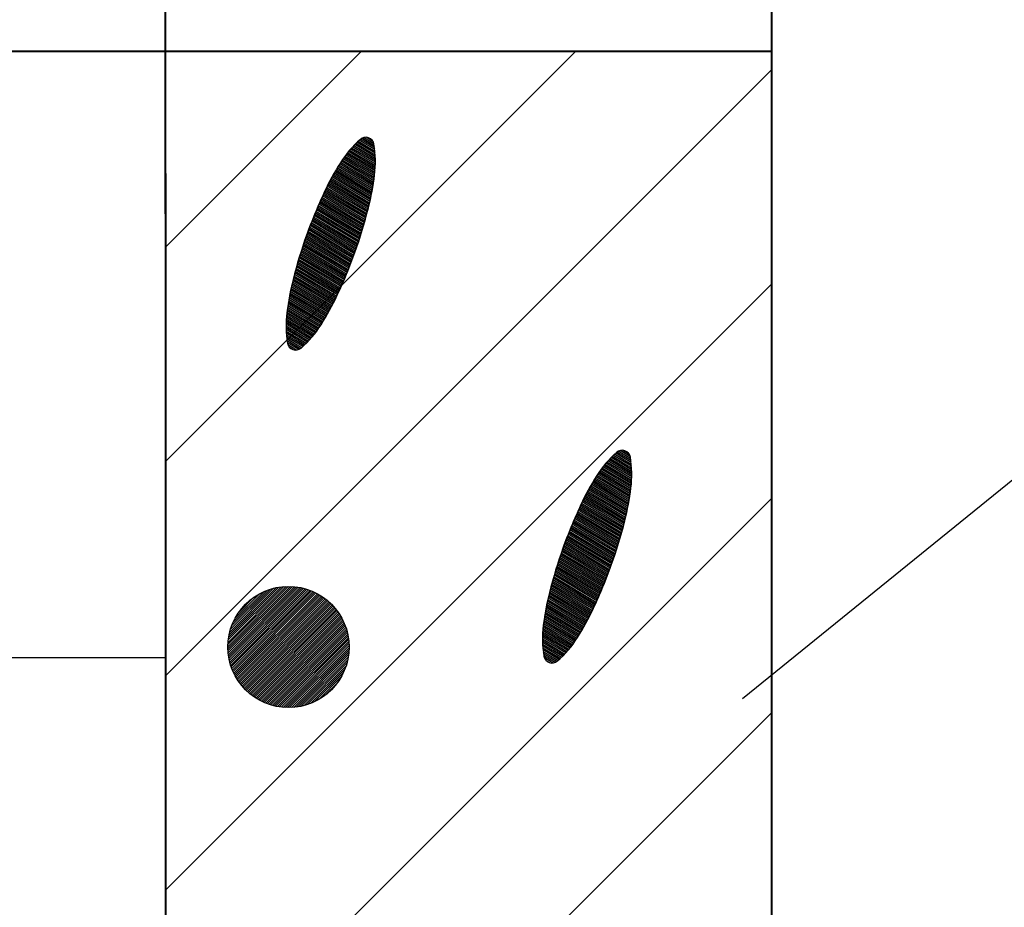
# Model space of a CAD drawing. Header units: millimetres. Extents: x -3143211 to -2549809, y 1060331 to 1341741.
# Tile 52 of 131: x -3026996 to -3025826, y 1101354 to 1102409. Entities that reach past the tile are written whole.
import ezdxf

# ---------------------------------------------------------------- set-up
doc = ezdxf.new("R2010")
doc.units = ezdxf.units.MM
doc.linetypes.add('DASHED', pattern=[19.05, 12.7, -6.35])
for name, color, linetype in [('7', 2, 'Continuous'), ('8', 2, 'Continuous'), ('PUMP', 1, 'Continuous')]:
    doc.layers.add(name, color=color, linetype=linetype)

msp = doc.modelspace()

# ---------------------------------------------------------------- linework, layer by layer
at = {"lineweight": 40}
for p, q in [((-3026102.40657, 1099779.09826), (-3026102.40657, 1104545.53908)), ((-3026822.40657, 1102178.14033), (-3026822.40657, 1103279.96131)), ((-3028118.40657, 1102371.09826), (-3026102.40657, 1102371.09826)), ((-3026822.40657, 1102225.9516), (-3026822.40657, 1099779.09826))]:
    msp.add_line(p, q, dxfattribs=at)
at = {"color": 188}
for p, q in [((-3026822.40657, 1102138.43155), (-3026589.73987, 1102371.09826)), ((-3026822.40657, 1101883.87311), (-3026335.18142, 1102371.09826)), ((-3026822.40657, 1101629.31467), (-3026102.40657, 1102349.31467)), ((-3026573.19967, 1102243.45536), (-3026598.88787, 1102258.85836)), ((-3026573.27677, 1102245.60038), (-3026597.60127, 1102260.18568)), ((-3026573.39041, 1102247.7673), (-3026596.29159, 1102261.49916)), ((-3026573.54183, 1102249.95688), (-3026594.95859, 1102262.79866)), ((-3026573.73238, 1102252.16992), (-3026593.602, 1102264.08402)), ((-3026573.96352, 1102254.4073), (-3026592.22153, 1102265.35506)), ((-3026574.23685, 1102256.66998), (-3026590.81491, 1102266.61041)), ((-3026574.55412, 1102258.95901), (-3026589.18181, 1102267.72996)), ((-3026574.93664, 1102261.28715), (-3026587.09142, 1102268.57532)), ((-3026576.00737, 1102264.02796), (-3026584.16937, 1102268.92201)), ((-3026573.77657, 1102227.011), (-3026608.37368, 1102247.7559)), ((-3026573.59641, 1102229.00176), (-3026607.26489, 1102249.18984)), ((-3026573.44562, 1102231.01013), (-3026606.13439, 1102250.61076)), ((-3026573.32487, 1102233.03651), (-3026604.98206, 1102252.01859)), ((-3026573.23491, 1102235.08135), (-3026603.80778, 1102253.41326)), ((-3026573.17653, 1102237.14513), (-3026602.61139, 1102254.79468)), ((-3026573.15057, 1102239.22835), (-3026601.39273, 1102256.16274)), ((-3026573.15796, 1102241.33157), (-3026600.15162, 1102257.51734)), ((-3026575.87759, 1102211.48052), (-3026616.49502, 1102235.83529)), ((-3026575.57256, 1102213.3964), (-3026615.53991, 1102237.36137)), ((-3026575.27889, 1102215.3191), (-3026614.5757, 1102238.88201)), ((-3026574.99667, 1102217.24866), (-3026613.59535, 1102240.39296)), ((-3026574.72598, 1102219.18514), (-3026612.59374, 1102241.89117)), ((-3026574.46694, 1102221.1286), (-3026611.57083, 1102243.3766)), ((-3026574.21962, 1102223.07909), (-3026610.52657, 1102244.84923)), ((-3026573.98545, 1102225.03746), (-3026609.46088, 1102246.30901)), ((-3026578.71703, 1102196.39281), (-3026623.81041, 1102223.43142)), ((-3026578.32401, 1102198.25593), (-3026622.92764, 1102225.00088)), ((-3026577.94173, 1102200.1255), (-3026622.03582, 1102226.56492)), ((-3026577.57025, 1102202.00154), (-3026621.13496, 1102228.12353)), ((-3026577.20966, 1102203.88411), (-3026620.22505, 1102229.67673)), ((-3026576.86002, 1102205.77324), (-3026619.30611, 1102231.2245)), ((-3026576.5214, 1102207.66899), (-3026618.37812, 1102232.76685)), ((-3026576.1939, 1102209.5714), (-3026617.44109, 1102234.30378)), ((-3026581.76169, 1102183.52693), (-3026629.73596, 1102212.29296)), ((-3026581.29689, 1102185.34702), (-3026628.91671, 1102213.90051)), ((-3026580.84083, 1102187.17234), (-3026628.08835, 1102215.5026)), ((-3026580.39513, 1102189.00388), (-3026627.25091, 1102217.09924)), ((-3026579.95983, 1102190.84165), (-3026626.40439, 1102218.69044)), ((-3026579.53501, 1102192.68571), (-3026625.54879, 1102220.2762)), ((-3026579.12072, 1102194.53608), (-3026624.68413, 1102221.85652)), ((-3026585.16594, 1102170.87667), (-3026635.22154, 1102200.89069)), ((-3026584.66365, 1102172.67428), (-3026634.46092, 1102202.5334)), ((-3026584.16666, 1102174.47506), (-3026633.69532, 1102204.17312)), ((-3026583.67499, 1102176.27903), (-3026632.92175, 1102205.80806)), ((-3026583.18864, 1102178.08619), (-3026632.13901, 1102207.43751)), ((-3026582.70763, 1102179.89656), (-3026631.34713, 1102209.06147)), ((-3026582.23198, 1102181.71014), (-3026630.5461, 1102210.67995)), ((-3026588.82913, 1102158.38168), (-3026640.41038, 1102189.3105)), ((-3026588.29014, 1102160.15727), (-3026639.68367, 1102190.97354)), ((-3026587.75635, 1102161.93599), (-3026638.95211, 1102192.63367)), ((-3026587.22778, 1102163.71784), (-3026638.21568, 1102194.29088)), ((-3026586.70444, 1102165.50282), (-3026637.47441, 1102195.94519)), ((-3026586.18634, 1102167.29095), (-3026636.72829, 1102197.59659)), ((-3026585.6735, 1102169.08223), (-3026635.97733, 1102199.24509)), ((-3026592.74682, 1102146.03928), (-3026645.3607, 1102177.58729)), ((-3026592.17173, 1102147.79323), (-3026644.6682, 1102179.27083)), ((-3026591.60175, 1102149.55025), (-3026643.97079, 1102180.95144)), ((-3026591.03692, 1102151.31035), (-3026643.26848, 1102182.62911)), ((-3026590.47722, 1102153.07354), (-3026642.56128, 1102184.30385)), ((-3026589.92269, 1102154.83982), (-3026641.84919, 1102185.97566)), ((-3026589.37332, 1102156.60919), (-3026641.13222, 1102187.64454)), ((-3026596.91503, 1102133.8471), (-3026650.07029, 1102165.71972)), ((-3026596.30437, 1102135.57973), (-3026649.41233, 1102167.42398)), ((-3026595.69876, 1102137.31538), (-3026648.74941, 1102169.12527)), ((-3026595.09821, 1102139.05407), (-3026648.08153, 1102170.82359)), ((-3026594.50274, 1102140.7958), (-3026647.40872, 1102172.51895)), ((-3026593.91234, 1102142.54057), (-3026646.73097, 1102174.21135)), ((-3026593.32703, 1102144.2884), (-3026646.0483, 1102175.90079)), ((-3026601.33023, 1102121.80302), (-3026654.53655, 1102153.70626)), ((-3026600.68449, 1102123.51461), (-3026653.91352, 1102155.43147)), ((-3026600.04373, 1102125.22919), (-3026653.28548, 1102157.15367)), ((-3026599.40796, 1102126.94676), (-3026652.65242, 1102158.87286)), ((-3026598.7772, 1102128.66733), (-3026652.01437, 1102160.58906)), ((-3026598.15145, 1102130.39091), (-3026651.37132, 1102162.30227)), ((-3026597.53072, 1102132.1175), (-3026650.72329, 1102164.01249)), ((-3026605.98936, 1102109.9052), (-3026658.75649, 1102141.5451)), ((-3026605.30894, 1102111.596), (-3026658.16885, 1102143.29152)), ((-3026604.63345, 1102113.28976), (-3026657.57612, 1102145.0349)), ((-3026603.9629, 1102114.98647), (-3026656.97832, 1102146.77524)), ((-3026603.2973, 1102116.68615), (-3026656.37545, 1102148.51253)), ((-3026602.63665, 1102118.3888), (-3026655.76753, 1102150.2468)), ((-3026601.98096, 1102120.09442), (-3026655.15456, 1102151.97804)), ((-3026610.175, 1102099.82226), (-3026662.17494, 1102131.00214)), ((-3026609.46515, 1102101.49541), (-3026661.61804, 1102132.767)), ((-3026608.76019, 1102103.17149), (-3026661.05599, 1102134.52877)), ((-3026608.06012, 1102104.85051), (-3026660.4888, 1102136.28746)), ((-3026607.36496, 1102106.53246), (-3026659.91648, 1102138.04307)), ((-3026606.6747, 1102108.21736), (-3026659.33904, 1102139.79561)), ((-3026615.2803, 1102088.19198), (-3026665.928, 1102118.56102)), ((-3026614.5364, 1102089.84471), (-3026665.40749, 1102120.34771)), ((-3026613.79735, 1102091.50035), (-3026664.88176, 1102122.13125)), ((-3026613.06315, 1102093.1589), (-3026664.35079, 1102123.91167)), ((-3026612.33381, 1102094.82036), (-3026663.81462, 1102125.68895)), ((-3026611.60933, 1102096.48474), (-3026663.27324, 1102127.46312)), ((-3026610.88973, 1102098.15204), (-3026662.72668, 1102129.23418)), ((-3026619.85226, 1102078.34068), (-3026668.94026, 1102107.77451)), ((-3026619.07373, 1102079.97264), (-3026668.45147, 1102109.58021)), ((-3026618.30427, 1102081.61005), (-3026667.95736, 1102111.38272)), ((-3026617.54103, 1102083.25119), (-3026667.45794, 1102113.18205)), ((-3026616.78262, 1102084.89522), (-3026666.95323, 1102114.9782)), ((-3026616.02905, 1102086.54215), (-3026666.44325, 1102116.77119)), ((-3026822.40657, 1101374.75623), (-3026102.40657, 1102094.75623)), ((-3026625.55767, 1102067.07022), (-3026672.1931, 1102095.03346)), ((-3026624.71531, 1102068.66391), (-3026671.75302, 1102096.86837)), ((-3026623.88203, 1102070.26305), (-3026671.30256, 1102098.69705)), ((-3026623.05784, 1102071.86765), (-3026670.84194, 1102100.51964)), ((-3026622.24276, 1102073.4777), (-3026670.37457, 1102102.33819)), ((-3026621.4368, 1102075.09321), (-3026669.90183, 1102104.15351)), ((-3026620.63996, 1102076.7142), (-3026669.42372, 1102105.96561)), ((-3026630.8022, 1102057.6222), (-3026674.61197, 1102083.89114)), ((-3026629.90548, 1102059.1833), (-3026674.23553, 1102085.76421)), ((-3026629.0178, 1102060.74983), (-3026673.84832, 1102087.63082)), ((-3026628.13918, 1102062.32178), (-3026673.45041, 1102089.491)), ((-3026627.26961, 1102063.89916), (-3026673.04185, 1102091.34482)), ((-3026626.40911, 1102065.48197), (-3026672.62273, 1102093.19229)), ((-3026636.37239, 1102048.36945), (-3026676.64017, 1102072.51457)), ((-3026635.42142, 1102049.89803), (-3026676.32996, 1102074.42734)), ((-3026634.47949, 1102051.43202), (-3026676.00851, 1102076.33338)), ((-3026633.54661, 1102052.97143), (-3026675.67591, 1102078.23274)), ((-3026632.62276, 1102054.51627), (-3026675.33223, 1102080.12545)), ((-3026631.70796, 1102056.06652), (-3026674.97756, 1102082.01157)), ((-3026642.39921, 1102039.39051), (-3026678.26053, 1102060.89345)), ((-3026641.34334, 1102040.85618), (-3026678.01961, 1102062.84778)), ((-3026640.30887, 1102042.33468), (-3026677.76691, 1102064.79504)), ((-3026639.29573, 1102043.82597), (-3026677.50252, 1102066.73529)), ((-3026638.30387, 1102045.33002), (-3026677.22654, 1102068.66859)), ((-3026637.3324, 1102046.84631), (-3026676.93906, 1102070.595)), ((-3026649.18871, 1102030.86888), (-3026679.1518, 1102048.83516)), ((-3026648.00247, 1102032.25637), (-3026679.07885, 1102050.8902)), ((-3026646.83827, 1102033.65709), (-3026678.97468, 1102052.92652)), ((-3026645.69596, 1102035.07093), (-3026678.84008, 1102054.9446)), ((-3026644.57542, 1102036.49782), (-3026678.67574, 1102056.94484)), ((-3026643.47654, 1102037.9377), (-3026678.48235, 1102058.92766)), ((-3026651.62794, 1102028.1339), (-3026679.20074, 1102044.66693)), ((-3026650.39714, 1102029.49468), (-3026679.19273, 1102046.76091)), ((-3026652.88129, 1102026.78664), (-3026679.17488, 1102042.55264)), ((-3026654.15739, 1102025.45302), (-3026679.11414, 1102040.41743)), ((-3026655.45646, 1102024.13318), (-3026679.01739, 1102038.26063)), ((-3026656.77875, 1102022.82726), (-3026678.88344, 1102036.08153)), ((-3026658.1245, 1102021.5354), (-3026678.711, 1102033.87935)), ((-3026659.49398, 1102020.25778), (-3026678.49865, 1102031.65324)), ((-3026660.88751, 1102018.99457), (-3026678.24486, 1102029.40228)), ((-3026662.37375, 1102017.78696), (-3026677.94795, 1102027.12546)), ((-3026664.2319, 1102016.80234), (-3026677.60609, 1102024.82169)), ((-3026666.68687, 1102016.17559), (-3026676.99022, 1102022.35362)), ((-3026670.84649, 1102016.57097), (-3026674.6819, 1102018.87074)), ((-3026270.03263, 1101887.21783), (-3026284.66031, 1101895.98879)), ((-3026270.41515, 1101889.54598), (-3026282.56992, 1101896.83415)), ((-3026271.48588, 1101892.28679), (-3026279.64788, 1101897.18084)), ((-3026268.62908, 1101867.48718), (-3026296.87124, 1101884.42156)), ((-3026268.63646, 1101869.59039), (-3026295.63013, 1101885.77616)), ((-3026268.67818, 1101871.71419), (-3026294.36638, 1101887.11718)), ((-3026268.75528, 1101873.8592), (-3026293.07978, 1101888.4445)), ((-3026268.86892, 1101876.02613), (-3026291.7701, 1101889.75799)), ((-3026269.02034, 1101878.2157), (-3026290.43709, 1101891.05749)), ((-3026269.21088, 1101880.42874), (-3026289.0805, 1101892.34284)), ((-3026269.44203, 1101882.66612), (-3026287.70004, 1101893.61388)), ((-3026269.71536, 1101884.9288), (-3026286.29342, 1101894.86924)), ((-3026269.69813, 1101851.33792), (-3026306.00507, 1101873.10805)), ((-3026269.46396, 1101853.29629), (-3026304.93938, 1101874.56784)), ((-3026269.25508, 1101855.26982), (-3026303.85219, 1101876.01472)), ((-3026269.07492, 1101857.26058), (-3026302.74339, 1101877.44866)), ((-3026268.92412, 1101859.26895), (-3026301.61289, 1101878.86958)), ((-3026268.80338, 1101861.29533), (-3026300.46057, 1101880.27742)), ((-3026268.71342, 1101863.34018), (-3026299.28629, 1101881.67209)), ((-3026268.65503, 1101865.40395), (-3026298.0899, 1101883.0535)), ((-3026271.99991, 1101835.92781), (-3026313.85663, 1101861.02567)), ((-3026271.67241, 1101837.83022), (-3026312.9196, 1101862.5626)), ((-3026271.3561, 1101839.73935), (-3026311.97353, 1101864.09411)), ((-3026271.05107, 1101841.65523), (-3026311.01842, 1101865.6202)), ((-3026270.7574, 1101843.57792), (-3026310.05421, 1101867.14083)), ((-3026270.47517, 1101845.50748), (-3026309.07386, 1101868.65178)), ((-3026270.20449, 1101847.44397), (-3026308.07225, 1101870.14999)), ((-3026269.94545, 1101849.38742), (-3026307.04934, 1101871.63543)), ((-3026274.59923, 1101822.7949), (-3026320.16264, 1101850.11535)), ((-3026274.19554, 1101824.65163), (-3026319.28892, 1101851.69024)), ((-3026273.80252, 1101826.51476), (-3026318.40615, 1101853.2597)), ((-3026273.42024, 1101828.38432), (-3026317.51433, 1101854.82374)), ((-3026273.04876, 1101830.26036), (-3026316.61347, 1101856.38236)), ((-3026272.68817, 1101832.14293), (-3026315.70356, 1101857.93555)), ((-3026272.33852, 1101834.03206), (-3026314.78461, 1101859.48332)), ((-3026822.40657, 1101120.19779), (-3026102.40657, 1101840.19779)), ((-3026278.18614, 1101808.15538), (-3026326.82563, 1101837.32029)), ((-3026277.71048, 1101809.96896), (-3026326.02461, 1101838.93877)), ((-3026277.2402, 1101811.78576), (-3026325.21447, 1101840.55178)), ((-3026276.7754, 1101813.60584), (-3026324.39521, 1101842.15933)), ((-3026276.31934, 1101815.43117), (-3026323.56686, 1101843.76143)), ((-3026275.87363, 1101817.2627), (-3026322.72942, 1101845.35807)), ((-3026275.43834, 1101819.10048), (-3026321.88289, 1101846.94927)), ((-3026275.01351, 1101820.94453), (-3026321.0273, 1101848.53502)), ((-3026281.66485, 1101795.54977), (-3026332.2068, 1101825.85541)), ((-3026281.15201, 1101797.34105), (-3026331.45584, 1101827.50391)), ((-3026280.64444, 1101799.13549), (-3026330.70005, 1101829.14952)), ((-3026280.14216, 1101800.9331), (-3026329.93942, 1101830.79222)), ((-3026279.64517, 1101802.73389), (-3026329.17383, 1101832.43195)), ((-3026279.15349, 1101804.53785), (-3026328.40026, 1101834.06689)), ((-3026278.66715, 1101806.34502), (-3026327.61752, 1101835.69633)), ((-3026285.4012, 1101783.09864), (-3026337.3277, 1101814.23448)), ((-3026284.85183, 1101784.86802), (-3026336.61073, 1101815.90336)), ((-3026284.30764, 1101786.6405), (-3026335.88889, 1101817.56932)), ((-3026283.76865, 1101788.4161), (-3026335.16218, 1101819.23236)), ((-3026283.23486, 1101790.19482), (-3026334.43061, 1101820.89249)), ((-3026282.70629, 1101791.97666), (-3026333.69419, 1101822.54971)), ((-3026282.18295, 1101793.76165), (-3026332.95292, 1101824.20401)), ((-3026289.39084, 1101770.7994), (-3026342.20948, 1101802.47017)), ((-3026288.80554, 1101772.54722), (-3026341.52681, 1101804.15961)), ((-3026288.22533, 1101774.29811), (-3026340.83921, 1101805.84611)), ((-3026287.65023, 1101776.05206), (-3026340.14671, 1101807.52966)), ((-3026287.08026, 1101777.80908), (-3026339.44929, 1101809.21027)), ((-3026286.51542, 1101779.56918), (-3026338.74699, 1101810.88794)), ((-3026285.95573, 1101781.33236), (-3026338.03978, 1101812.56267)), ((-3026293.62996, 1101758.64973), (-3026346.84983, 1101790.56109)), ((-3026293.00923, 1101760.37632), (-3026346.2018, 1101792.27131)), ((-3026292.39353, 1101762.10592), (-3026345.5488, 1101793.97855)), ((-3026291.78288, 1101763.83855), (-3026344.89084, 1101795.68281)), ((-3026291.17727, 1101765.5742), (-3026344.22791, 1101797.3841)), ((-3026290.57672, 1101767.31289), (-3026343.56004, 1101799.08242)), ((-3026289.98124, 1101769.05462), (-3026342.88723, 1101800.77777)), ((-3026297.45946, 1101748.35324), (-3026350.63307, 1101780.23686)), ((-3026296.80874, 1101750.06185), (-3026350.01506, 1101781.96508)), ((-3026296.163, 1101751.77344), (-3026349.39203, 1101783.69029)), ((-3026295.52224, 1101753.48801), (-3026348.76398, 1101785.41249)), ((-3026294.88647, 1101755.20558), (-3026348.13093, 1101787.13169)), ((-3026294.25571, 1101756.92616), (-3026347.49287, 1101788.84789)), ((-3026302.15321, 1101736.47618), (-3026354.81754, 1101768.05444)), ((-3026301.46787, 1101738.16403), (-3026354.235, 1101769.80392)), ((-3026300.78745, 1101739.85483), (-3026353.64736, 1101771.55035)), ((-3026300.11196, 1101741.54858), (-3026353.05463, 1101773.29373)), ((-3026299.44141, 1101743.24529), (-3026352.45683, 1101775.03406)), ((-3026298.77581, 1101744.94497), (-3026351.85396, 1101776.77136)), ((-3026298.11516, 1101746.64762), (-3026351.24604, 1101778.50562)), ((-3026307.08784, 1101724.74356), (-3026358.75175, 1101755.72195)), ((-3026306.36823, 1101726.41086), (-3026358.20519, 1101757.49301)), ((-3026305.6535, 1101728.08108), (-3026357.65345, 1101759.26096)), ((-3026304.94365, 1101729.75423), (-3026357.09655, 1101761.02582)), ((-3026304.23869, 1101731.43031), (-3026356.5345, 1101762.78759)), ((-3026303.53863, 1101733.10933), (-3026355.9673, 1101764.54628)), ((-3026302.84346, 1101734.79128), (-3026355.39498, 1101766.30189)), ((-3026311.50755, 1101714.80097), (-3026361.92175, 1101745.03001)), ((-3026310.75881, 1101716.4508), (-3026361.4065, 1101746.81985)), ((-3026310.01491, 1101718.10353), (-3026360.886, 1101748.60653)), ((-3026309.27586, 1101719.75917), (-3026360.36026, 1101750.39008)), ((-3026308.54166, 1101721.41772), (-3026359.8293, 1101752.17049)), ((-3026307.81232, 1101723.07918), (-3026359.29312, 1101753.94778)), ((-3026748.38898, 1101663.66593), (-3026676.60605, 1101735.44885)), ((-3026748.35279, 1101661.15653), (-3026674.09665, 1101735.41267)), ((-3026748.33417, 1101666.26632), (-3026679.20644, 1101735.39404)), ((-3026748.23443, 1101658.7293), (-3026671.66943, 1101735.29431)), ((-3026748.17743, 1101668.96864), (-3026681.90877, 1101735.23731)), ((-3026748.04113, 1101656.37702), (-3026669.31714, 1101735.10101)), ((-3026747.90493, 1101671.78672), (-3026684.72685, 1101734.96481)), ((-3026747.7789, 1101654.09367), (-3026667.03379, 1101734.83877)), ((-3026747.49873, 1101674.73851), (-3026687.67863, 1101734.55861)), ((-3026747.45279, 1101651.87419), (-3026664.81431, 1101734.51267)), ((-3026747.06711, 1101649.71428), (-3026662.65441, 1101734.12699)), ((-3026746.93485, 1101677.84797), (-3026690.7881, 1101733.99473)), ((-3026746.62554, 1101647.61027), (-3026660.5504, 1101733.68541)), ((-3026746.17996, 1101681.14845), (-3026694.08858, 1101733.23983)), ((-3026746.13126, 1101645.55897), (-3026658.49909, 1101733.19113)), ((-3026745.58703, 1101643.55761), (-3026656.49774, 1101732.64691)), ((-3026745.18524, 1101684.68876), (-3026697.62889, 1101732.24511)), ((-3026744.99527, 1101641.60379), (-3026654.54391, 1101732.05515)), ((-3026316.91531, 1101703.35204), (-3026365.38034, 1101732.41233)), ((-3026316.11847, 1101704.97303), (-3026364.90223, 1101734.22444)), ((-3026315.33077, 1101706.5995), (-3026364.41877, 1101736.03333)), ((-3026314.55223, 1101708.23146), (-3026363.92998, 1101737.83903)), ((-3026313.78278, 1101709.86887), (-3026363.43587, 1101739.64154)), ((-3026313.01954, 1101711.51001), (-3026362.93645, 1101741.44087)), ((-3026312.26113, 1101713.15404), (-3026362.43174, 1101743.23702)), ((-3026744.3581, 1101639.69538), (-3026652.6355, 1101731.41797)), ((-3026743.87384, 1101688.54574), (-3026701.48587, 1101730.93371)), ((-3026743.67737, 1101637.83052), (-3026650.77064, 1101730.73725)), ((-3026742.95474, 1101636.00756), (-3026648.94769, 1101730.01462)), ((-3026742.19167, 1101634.22506), (-3026647.16518, 1101729.25154)), ((-3026742.11108, 1101692.85409), (-3026705.79421, 1101729.17095)), ((-3026741.38943, 1101632.48171), (-3026645.42184, 1101728.4493)), ((-3026740.54917, 1101630.77638), (-3026643.71651, 1101727.60904)), ((-3026739.67191, 1101629.10806), (-3026642.04819, 1101726.73178)), ((-3026739.61405, 1101697.8967), (-3026710.83683, 1101726.67392)), ((-3026738.75853, 1101627.47586), (-3026640.41598, 1101725.8184)), ((-3026737.80982, 1101625.87898), (-3026638.8191, 1101724.8697)), ((-3026736.82648, 1101624.31674), (-3026637.25686, 1101723.88635)), ((-3026735.8091, 1101622.78853), (-3026635.72866, 1101722.86897)), ((-3026735.50354, 1101704.55279), (-3026717.49292, 1101722.56341)), ((-3026734.7582, 1101621.29385), (-3026634.23397, 1101721.81807)), ((-3026733.67423, 1101619.83224), (-3026632.77236, 1101720.7341)), ((-3026321.88762, 1101693.74079), (-3026368.10124, 1101721.45111)), ((-3026321.03618, 1101695.32905), (-3026367.67161, 1101723.29229)), ((-3026320.19382, 1101696.92274), (-3026367.23153, 1101725.1272)), ((-3026319.36054, 1101698.52188), (-3026366.78107, 1101726.95588)), ((-3026318.53635, 1101700.12647), (-3026366.32045, 1101728.77847)), ((-3026317.72127, 1101701.73652), (-3026365.85308, 1101730.59701)), ((-3026732.55755, 1101618.40333), (-3026631.34346, 1101719.61742)), ((-3026731.40847, 1101617.00683), (-3026629.94695, 1101718.46834)), ((-3026730.22722, 1101615.64249), (-3026628.58262, 1101717.28709)), ((-3026729.01397, 1101614.31015), (-3026627.25028, 1101716.07385)), ((-3026727.76885, 1101613.00969), (-3026625.94981, 1101714.82872)), ((-3026726.4919, 1101611.74106), (-3026624.68118, 1101713.55177)), ((-3026725.18311, 1101610.50426), (-3026623.44439, 1101712.24298)), ((-3026723.84242, 1101609.29937), (-3026622.23949, 1101710.90229)), ((-3026722.46969, 1101608.12651), (-3026621.06664, 1101709.52957)), ((-3026327.18647, 1101684.32535), (-3026370.45607, 1101710.27039)), ((-3026326.2807, 1101685.88102), (-3026370.09048, 1101712.14996)), ((-3026325.38399, 1101687.44212), (-3026369.71404, 1101714.02303)), ((-3026324.49631, 1101689.00865), (-3026369.32683, 1101715.88964)), ((-3026323.61769, 1101690.5806), (-3026368.92891, 1101717.74983)), ((-3026322.74812, 1101692.15798), (-3026368.52036, 1101719.60364)), ((-3026721.06475, 1101606.98587), (-3026619.926, 1101708.12462)), ((-3026719.62732, 1101605.87771), (-3026618.81784, 1101706.6872)), ((-3026718.1571, 1101604.80235), (-3026617.74247, 1101705.21698)), ((-3026716.6537, 1101603.76016), (-3026616.70029, 1101703.71357)), ((-3026715.11665, 1101602.75163), (-3026615.69175, 1101702.17653)), ((-3026713.54542, 1101601.77728), (-3026614.7174, 1101700.60529)), ((-3026711.93937, 1101600.83774), (-3026613.77786, 1101698.99925)), ((-3026710.29781, 1101599.93372), (-3026612.87385, 1101697.35768)), ((-3026333.78237, 1101673.58885), (-3026372.70505, 1101696.92742)), ((-3026332.81091, 1101675.10513), (-3026372.41757, 1101698.85382)), ((-3026331.8509, 1101676.62828), (-3026372.11868, 1101700.77339)), ((-3026330.89993, 1101678.15685), (-3026371.80847, 1101702.68617)), ((-3026329.958, 1101679.69084), (-3026371.48702, 1101704.59221)), ((-3026329.02512, 1101681.23026), (-3026371.15442, 1101706.49156)), ((-3026328.10127, 1101682.77509), (-3026370.81074, 1101708.38427)), ((-3026708.6199, 1101599.06604), (-3026612.00617, 1101695.67978)), ((-3026706.90474, 1101598.23562), (-3026611.17575, 1101693.96461)), ((-3026705.15127, 1101597.4435), (-3026610.38363, 1101692.21115)), ((-3026703.35832, 1101596.69087), (-3026609.63099, 1101690.4182)), ((-3026701.52456, 1101595.97904), (-3026608.91917, 1101688.58443)), ((-3026699.64848, 1101595.30954), (-3026608.24966, 1101686.70836)), ((-3026340.05393, 1101664.75665), (-3026374.15425, 1101685.20367)), ((-3026338.95504, 1101666.19653), (-3026373.96085, 1101687.18649)), ((-3026337.87771, 1101667.64933), (-3026373.73904, 1101689.15227)), ((-3026336.82185, 1101669.11501), (-3026373.49812, 1101691.1066)), ((-3026335.78738, 1101670.59351), (-3026373.24542, 1101693.05386)), ((-3026334.77424, 1101672.0848), (-3026372.98103, 1101694.99411)), ((-3026697.72839, 1101594.68405), (-3026607.62417, 1101684.78826)), ((-3026695.76236, 1101594.1045), (-3026607.04462, 1101682.82223)), ((-3026693.74819, 1101593.57308), (-3026606.51321, 1101680.80806)), ((-3026691.68339, 1101593.09229), (-3026606.03242, 1101678.74326)), ((-3026689.56509, 1101592.66501), (-3026605.60513, 1101676.62496)), ((-3026687.38999, 1101592.29452), (-3026605.23465, 1101674.44986)), ((-3026345.87565, 1101657.75351), (-3026374.67124, 1101675.01973)), ((-3026344.66722, 1101659.1277), (-3026374.63031, 1101677.09398)), ((-3026343.48098, 1101660.5152), (-3026374.55736, 1101679.14902)), ((-3026342.31677, 1101661.91591), (-3026374.45319, 1101681.18535)), ((-3026341.17447, 1101663.32975), (-3026374.31859, 1101683.20342)), ((-3026685.15426, 1101591.98467), (-3026604.9248, 1101672.21413)), ((-3026682.85341, 1101591.73994), (-3026604.68006, 1101669.91328)), ((-3026680.48216, 1101591.5656), (-3026604.50573, 1101667.54203)), ((-3026678.03421, 1101591.46797), (-3026604.4081, 1101665.09408)), ((-3026675.50195, 1101591.45465), (-3026604.39477, 1101662.56182)), ((-3026347.10645, 1101656.39273), (-3026374.67925, 1101672.92575)), ((-3026348.3598, 1101655.04547), (-3026374.65339, 1101670.81146)), ((-3026349.6359, 1101653.71185), (-3026374.59264, 1101668.67625)), ((-3026350.93497, 1101652.39201), (-3026374.4959, 1101666.51946)), ((-3026352.25726, 1101651.08608), (-3026374.36195, 1101664.34036)), ((-3026353.60301, 1101649.79423), (-3026374.18951, 1101662.13817)), ((-3026672.87606, 1101591.53494), (-3026604.47507, 1101659.93594)), ((-3026670.14496, 1101591.72046), (-3026604.66059, 1101657.20483)), ((-3026667.29386, 1101592.02598), (-3026604.96611, 1101654.35373)), ((-3026664.30347, 1101592.47078), (-3026605.41091, 1101651.36335)), ((-3026354.97249, 1101648.5166), (-3026373.97716, 1101659.91206)), ((-3026356.36601, 1101647.25339), (-3026373.72337, 1101657.6611)), ((-3026357.85226, 1101646.04578), (-3026373.42646, 1101655.38429)), ((-3026359.71041, 1101645.06117), (-3026373.0846, 1101653.08052)), ((-3026362.16538, 1101644.43442), (-3026372.46873, 1101650.61245)), ((-3026661.14778, 1101593.08089), (-3026606.02102, 1101648.20765)), ((-3026657.79016, 1101593.89293), (-3026606.83306, 1101644.85003)), ((-3026654.17608, 1101594.96142), (-3026607.90155, 1101641.23595)), ((-3026366.325, 1101644.8298), (-3026370.16041, 1101647.12956)), ((-3026650.21766, 1101596.37426), (-3026609.31438, 1101637.27753)), ((-3026645.75492, 1101598.29141), (-3026611.23154, 1101632.8148)), ((-3026640.42735, 1101601.0734), (-3026614.01352, 1101627.48722)), ((-3026632.84975, 1101606.10541), (-3026619.04554, 1101619.90962)), ((-3026822.40657, 1100865.63934), (-3026102.40657, 1101585.63934))]:
    msp.add_line(p, q, dxfattribs=at)
at = {"layer": '7', "color": 188, "linetype": 'DASHED'}
for p, q in [((-3026822.40657, 1102461.47338), (-3026822.40657, 1102371.09826)), ((-3026822.40657, 1102225.9516), (-3026822.40657, 1102083.09826))]:
    msp.add_line(p, q, dxfattribs=at)
at = {"layer": '8', "color": 188}
for p, q in [((-3026822.40657, 1099779.09826), (-3026822.40657, 1102371.09826)), ((-3045686.40657, 1101651.09826), (-3026822.40657, 1101651.09826))]:
    msp.add_line(p, q, dxfattribs=at)
msp.add_circle((-3026676.3893, 1101663.44918), 72, dxfattribs=at)
for centre, radius, start, end in [((-3026504.13103, 1102168.29575), 131.0742, 131.49688885, 147.48478058), ((-3026584.48973, 1102259.13467), 9.79258, 70.33034797, 131.49688885), ((-3026584.48973, 1102259.13467), 9.79258, 9.16380704, 70.33034797), ((-3026704.22343, 1102239.81965), 131.0742, 353.17591533, 9.16380704), ((-3026355.46024, 1102073.52648), 307.38137, 147.48478058, 154.93456893), ((-3026879.28159, 1102260.76871), 307.38137, 345.72612698, 353.17591533), ((-3026103.48561, 1101955.67827), 585.55293, 154.93456893, 160.33034795), ((-3027148.86551, 1102329.35389), 585.55293, 340.33034795, 345.72612698), ((-3026103.48561, 1101955.67827), 585.55293, 160.33034795, 165.72612698), ((-3027148.86551, 1102329.35389), 585.55293, 334.93456893, 340.33034795), ((-3026373.06953, 1102024.26345), 307.38137, 165.72612698, 173.17591533), ((-3026896.89087, 1102211.50568), 307.38137, 327.48478058, 334.93456893), ((-3026548.12768, 1102045.2125), 131.0742, 173.17591533, 189.16380704), ((-3026748.22008, 1102116.73641), 131.0742, 311.49688885, 327.48478058), ((-3026667.86138, 1102025.89748), 9.79258, 189.16380704, 250.33034797), ((-3026667.86138, 1102025.89748), 9.79258, 250.33034797, 311.49688885), ((-3026279.96824, 1101887.39349), 9.79258, 70.33034797, 131.49688885), ((-3026279.96824, 1101887.39349), 9.79258, 9.16380704, 70.33034797), ((-3026199.60954, 1101796.55457), 131.0742, 131.49688885, 147.48478058), ((-3026399.70194, 1101868.07848), 131.0742, 353.17591533, 9.16380704), ((-3026050.93875, 1101701.7853), 307.38137, 147.48478058, 154.93456893), ((-3026574.76009, 1101889.02753), 307.38137, 345.72612698, 353.17591533), ((-3025798.96411, 1101583.93709), 585.55293, 154.93456893, 160.33034795), ((-3026844.34401, 1101957.61271), 585.55293, 340.33034795, 345.72612698), ((-3025798.96411, 1101583.93709), 585.55293, 160.33034795, 165.72612698), ((-3026844.34401, 1101957.61271), 585.55293, 334.93456893, 340.33034795), ((-3026068.54803, 1101652.52227), 307.38137, 165.72612698, 173.17591533), ((-3026592.36938, 1101839.7645), 307.38137, 327.48478058, 334.93456893), ((-3026243.60618, 1101673.47133), 131.0742, 173.17591533, 189.16380704), ((-3026443.69859, 1101744.99523), 131.0742, 311.49688885, 327.48478058), ((-3026363.33989, 1101654.15631), 9.79258, 189.16380704, 250.33034797), ((-3026363.33989, 1101654.15631), 9.79258, 250.33034797, 311.49688885)]:
    msp.add_arc(centre, radius, start, end, dxfattribs=at)
at = {"layer": 'PUMP', "color": 188}
msp.add_line((-3026137.03901, 1101602.43929), (-3024351.24647, 1103048.56408), dxfattribs=at)

doc.saveas('drawing.dxf')
